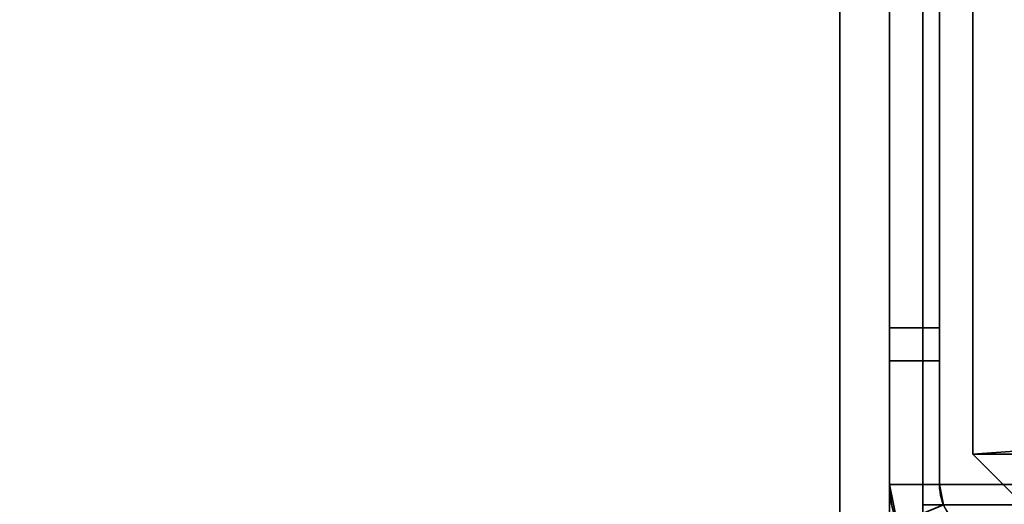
# Model space of a CAD drawing. Header units: millimetres. Extents: x -603 to 3703, y -115 to 249.
# Tile 78 of 256: x -439 to -410, y 17 to 32. Entities that reach past the tile are written whole.
import ezdxf

# ---------------------------------------------------------------- set-up
doc = ezdxf.new("R2010")
doc.units = ezdxf.units.MM
doc.layers.add('151', color=7, linetype='Continuous', true_color=0xffffff)

# ---------------------------------------------------------------- blocks, each defined once
blk = doc.blocks.new('UG_SURFACE_001')
at = {"layer": '151', "color": 252, "linetype": 'Continuous', "lineweight": 35}
for points in [[(603, -13.3, 2212.25), (603, 230.4, 2212.25), (-603, 230.4, 2212.25), (-603, -13.3, 2212.25)], [(-453, -13.3, 2062.25), (-453, 230.4, 2062.25), (453, 230.4, 2062.25), (453, -13.3, 2062.25)]]:
    blk.add_3dface(points, dxfattribs=at)
blk = doc.blocks.new('UG_SURFACE_027')
at = {"layer": '151', "color": 41, "linetype": 'Continuous', "lineweight": 35}
for points in [[(-413, 203.3, -5.75), (-403.5, 19.5, -5.75), (-418.65, 229.15, -5.75)], [(-410.5, 71, -5.75), (-418.65, 229.15, -5.75), (-403.5, 19.5, -5.75)], [(-413, 203.3, -5.75), (-408.5, 203.3, -5.75), (-401, 19.5, -5.75), (-403.5, 19.5, -5.75)], [(-408.5, 203.3, 2015.75), (-410.5, 71, 2017.75), (-403.5, 19.5, 2010.75), (-401, 19.5, 2008.25)], [(-410.5, 19, 2017.75), (-410.5, 71, 2017.75), (-410.5, 71, -5.75), (-410.5, 19, -5.75)], [(-410.5, 19, -5.75), (-410.5, 71, -5.75), (-403.5, 19.5, -5.75)], [(-403.5, 19.5, 2010.75), (-410.5, 71, 2017.75), (-410.5, 19, 2017.75)], [(-403.5, 19.5, -5.75), (-403.5, 17.5, -5.75), (-409, 17.5, -5.75), (-410.5, 19, -5.75)], [(-410.5, 19, 2017.75), (-409, 17.5, 2016.25), (-403.5, 17.5, 2010.75), (-403.5, 19.5, 2010.75)], [(-409, 17.5, 2016.25), (-410.5, 19, 2017.75), (-410.5, 19, -5.75), (-409, 17.5, -5.75)]]:
    blk.add_3dface(points, dxfattribs=at)
blk = doc.blocks.new('UG_SURFACE_034')
at = {"layer": '151', "color": 41, "linetype": 'Continuous', "lineweight": 35}
for points in [[(-410.5, 71, 2017.75), (-408.5, 203.3, 2015.75), (-401, 19.5, 2008.25), (-403.5, 19.5, 2010.75)], [(410.5, 19, 2017.75), (410.5, 71, 2017.75), (-410.5, 71, 2017.75), (-410.5, 19, 2017.75)], [(-410.5, 19, 2017.75), (-410.5, 71, 2017.75), (-403.5, 19.5, 2010.75)], [(-403.5, 19.5, 2010.75), (-403.5, 17.5, 2010.75), (-409, 17.5, 2016.25), (-410.5, 19, 2017.75)], [(409, 17.5, 2016.25), (410.5, 19, 2017.75), (-410.5, 19, 2017.75), (-409, 17.5, 2016.25)]]:
    blk.add_3dface(points, dxfattribs=at)
blk = doc.blocks.new('UG_SURFACE_049')
at = {"layer": '151', "color": 252, "linetype": 'Continuous', "lineweight": 35}
for points in [[(-413, 69.5, -5.75), (-413, 22.801, 73.95), (-413, 22.801, 76.45), (-413, 51.577, 129.625)], [(-413, 46.869, 1875.114), (-413, 42.7, 1876), (-413, 18.08, 2006.25), (-413, 69.5, 2006.25)], [(-413, 69.5, -5.75), (-413, 22.801, 60.05), (-413, 22.801, 62.55)], [(-413, 22.801, 62.55), (-413, 22.801, 73.95), (-413, 69.5, -5.75)], [(-413, 69.5, -5.75), (-413, 18.08, -5.75), (-413, 18.08, 60.05), (-413, 22.801, 60.05)], [(-411.5, 18.08, 2006.25), (-411.5, 69.5, 2006.25), (-413, 69.5, 2006.25), (-413, 18.08, 2006.25)], [(-413, 18.08, -5.75), (-413, 69.5, -5.75), (-411.5, 69.5, -5.75), (-411.5, 18.08, -5.75)], [(-411.5, 69.5, 2006.25), (-411.5, 22.801, 1936.45), (-411.5, 22.801, 1933.95), (-411.5, 52.448, 1868.917)], [(-411.5, 44.831, 124.724), (-411.5, 42.7, 124.5), (-411.5, 18.08, -5.75), (-411.5, 69.5, -5.75)], [(-411.5, 69.5, 2006.25), (-411.5, 18.08, 2006.25), (-411.5, 18.08, 1936.45), (-411.5, 22.801, 1936.45)], [(-411.5, 50.317, 1872.609), (-411.5, 52.448, 1868.917), (-411.5, 22.801, 1933.95)], [(-413, 48.725, 126.458), (-413, 51.577, 129.625), (-413, 22.801, 76.45)], [(-411.5, 50.317, 1872.609), (-411.5, 22.801, 1933.95), (-411.5, 22.801, 1922.55)], [(-411.5, 22.801, 1922.55), (-411.5, 22.801, 1920.05), (-411.5, 50.317, 1872.609)], [(-411.5, 46.869, 1875.114), (-411.5, 50.317, 1872.609), (-411.5, 22.801, 1920.05)], [(-413, 44.831, 124.724), (-413, 48.725, 126.458), (-413, 22.801, 76.45)], [(-411.5, 42.7, 1876), (-411.5, 46.869, 1875.114), (-411.5, 22.801, 1920.05)], [(-413, 22.801, 76.45), (-413, 40.569, 124.724), (-413, 44.831, 124.724)], [(-413, 42.7, 1876), (-413, 22.801, 1920.05), (-413, 22.801, 1922.55)], [(-413, 18.08, 1920.05), (-413, 22.801, 1920.05), (-413, 42.7, 1876), (-413, 38.531, 1875.114)], [(-413, 42.7, 1876), (-413, 22.801, 1933.95), (-413, 22.801, 1936.45)], [(-413, 22.801, 1922.55), (-413, 22.801, 1933.95), (-413, 42.7, 1876)], [(-413, 32.506, 1864.679), (-413, 42.7, 1299.25), (-413, 22.801, 1623.95), (-413, 22.801, 1626.45)], [(-413, 42.7, 1299.25), (-413, 22.801, 1610.05), (-413, 22.801, 1612.55)], [(-413, 42.7, 1299.25), (-413, 38.531, 1298.364), (-413, 22.801, 1313.95), (-413, 22.801, 1316.45)], [(-413, 22.801, 1936.45), (-413, 18.08, 2006.25), (-413, 42.7, 1876)], [(-413, 22.801, 1612.55), (-413, 22.801, 1623.95), (-413, 42.7, 1299.25)], [(-413, 22.801, 1316.45), (-413, 22.801, 1610.05), (-413, 42.7, 1299.25)], [(-413, 18.08, 990.05), (-413, 22.801, 990.05), (-413, 42.7, 722.25), (-413, 38.531, 721.364)], [(-413, 32.506, 1287.929), (-413, 42.7, 722.25), (-413, 22.801, 1003.95), (-413, 22.801, 1006.45)], [(-413, 42.7, 722.25), (-413, 22.801, 990.05), (-413, 22.801, 992.55)], [(-413, 18.08, 370.05), (-413, 22.801, 370.05), (-413, 42.7, 145), (-413, 38.531, 144.114)], [(-413, 22.801, 992.55), (-413, 22.801, 1003.95), (-413, 42.7, 722.25)], [(-413, 32.506, 710.929), (-413, 42.7, 145), (-413, 22.801, 693.95), (-413, 22.801, 696.45)], [(-413, 42.7, 145), (-413, 22.801, 680.05), (-413, 22.801, 682.55)], [(-413, 42.7, 145), (-413, 22.801, 383.95), (-413, 22.801, 386.45)], [(-413, 22.801, 682.55), (-413, 22.801, 693.95), (-413, 42.7, 145)], [(-413, 22.801, 386.45), (-413, 22.801, 680.05), (-413, 42.7, 145)], [(-413, 42.7, 145), (-413, 22.801, 370.05), (-413, 22.801, 372.55)], [(-413, 22.801, 372.55), (-413, 22.801, 383.95), (-413, 42.7, 145)], [(-411.5, 42.7, 1855.5), (-411.5, 40.569, 1855.724), (-411.5, 22.801, 1626.45), (-411.5, 22.801, 1623.95)], [(-411.5, 22.801, 1623.95), (-411.5, 32.506, 1287.929), (-411.5, 42.7, 1855.5)], [(-411.5, 22.801, 76.45), (-411.5, 42.7, 124.5), (-411.5, 40.569, 124.724)], [(-411.5, 42.7, 1278.75), (-411.5, 18.08, 1123.39), (-411.5, 18.08, 1063.67)], [(-411.5, 22.801, 693.95), (-411.5, 32.506, 133.679), (-411.5, 42.7, 701.75), (-411.5, 40.569, 701.974)], [(-411.5, 42.7, 1278.75), (-411.5, 40.569, 1278.974), (-411.5, 18.08, 1183.11), (-411.5, 18.08, 1123.39)], [(-411.5, 18.08, 1063.67), (-411.5, 18.08, 1006.45), (-411.5, 22.801, 1006.45), (-411.5, 42.7, 1278.75)], [(-411.5, 22.801, 76.45), (-411.5, 22.801, 73.95), (-411.5, 42.7, 124.5)], [(-411.5, 22.801, 1920.05), (-411.5, 38.531, 1875.114), (-411.5, 42.7, 1876)], [(-411.5, 22.801, 1006.45), (-411.5, 22.801, 1003.95), (-411.5, 32.506, 710.929), (-411.5, 42.7, 1278.75)], [(-411.5, 42.7, 124.5), (-411.5, 22.801, 62.55), (-411.5, 22.801, 60.05)], [(-411.5, 22.801, 60.05), (-411.5, 18.08, -5.75), (-411.5, 42.7, 124.5)], [(-411.5, 22.801, 62.55), (-411.5, 42.7, 124.5), (-411.5, 22.801, 73.95)], [(-413, 22.801, 76.45), (-413, 18.08, 76.45), (-413, 36.675, 126.458), (-413, 40.569, 124.724)], [(-411.5, 40.569, 1855.724), (-411.5, 36.675, 1857.458), (-411.5, 22.801, 1626.45)], [(-411.5, 40.569, 124.724), (-411.5, 36.675, 126.458), (-411.5, 18.08, 76.45), (-411.5, 22.801, 76.45)], [(-411.5, 40.569, 701.974), (-411.5, 36.675, 703.708), (-411.5, 22.801, 693.95)], [(-411.5, 40.569, 1278.974), (-411.5, 36.675, 1280.708), (-411.5, 18.08, 1242.83), (-411.5, 18.08, 1183.11)], [(-413, 18.08, 1920.05), (-413, 38.531, 1875.114), (-413, 35.083, 1872.609)], [(-413, 22.801, 1302.55), (-413, 22.801, 1313.95), (-413, 38.531, 1298.364), (-413, 35.083, 1295.859)], [(-413, 18.08, 370.05), (-413, 38.531, 144.114), (-413, 35.083, 141.609)], [(-413, 38.531, 721.364), (-413, 35.083, 718.859), (-413, 18.08, 990.05)], [(-411.5, 35.083, 1872.609), (-411.5, 38.531, 1875.114), (-411.5, 22.801, 1920.05)], [(-413, 33.823, 129.625), (-413, 36.675, 126.458), (-413, 18.08, 76.45)], [(-411.5, 18.08, 76.45), (-411.5, 36.675, 126.458), (-411.5, 33.823, 129.625)], [(-411.5, 36.675, 1857.458), (-411.5, 33.823, 1860.625), (-411.5, 22.801, 1626.45)], [(-411.5, 18.08, 1242.83), (-411.5, 36.675, 1280.708), (-411.5, 33.823, 1283.875)], [(-411.5, 36.675, 703.708), (-411.5, 33.823, 706.875), (-411.5, 22.801, 696.45), (-411.5, 22.801, 693.95)], [(-413, 35.083, 1872.609), (-413, 32.952, 1868.917), (-413, 18.08, 1920.05)], [(-413, 35.083, 1295.859), (-413, 32.952, 1292.167), (-413, 22.801, 1300.05), (-413, 22.801, 1302.55)], [(-413, 18.08, 990.05), (-413, 35.083, 718.859), (-413, 32.952, 715.167)], [(-413, 35.083, 141.609), (-413, 32.952, 137.917), (-413, 18.08, 370.05)], [(-411.5, 22.801, 1920.05), (-411.5, 32.952, 1868.917), (-411.5, 35.083, 1872.609)], [(-413, 18.08, 76.45), (-413, 32.506, 133.679), (-413, 33.823, 129.625)], [(-411.5, 18.08, 133.67), (-411.5, 18.08, 76.45), (-411.5, 33.823, 129.625), (-411.5, 32.506, 133.679)], [(-411.5, 18.08, 696.45), (-411.5, 22.801, 696.45), (-411.5, 33.823, 706.875), (-411.5, 32.506, 710.929)], [(-411.5, 33.823, 1860.625), (-411.5, 32.506, 1864.679), (-411.5, 22.801, 1626.45)], [(-411.5, 33.823, 1283.875), (-411.5, 22.801, 1300.05), (-411.5, 18.08, 1300.05), (-411.5, 18.08, 1242.83)], [(-411.5, 33.823, 1283.875), (-411.5, 22.801, 1313.95), (-411.5, 22.801, 1302.55)], [(-411.5, 22.801, 1313.95), (-411.5, 33.823, 1283.875), (-411.5, 32.506, 1287.929)], [(-411.5, 22.801, 1302.55), (-411.5, 22.801, 1300.05), (-411.5, 33.823, 1283.875)], [(-413, 18.08, 1920.05), (-413, 32.952, 1868.917), (-413, 32.506, 1864.679)], [(-413, 32.952, 1292.167), (-413, 32.506, 1287.929), (-413, 22.801, 1300.05)], [(-413, 22.801, 696.45), (-413, 32.952, 715.167), (-413, 32.506, 710.929)], [(-413, 18.08, 76.45), (-413, 18.08, 370.05), (-413, 32.952, 137.917), (-413, 32.506, 133.679)], [(-413, 32.952, 715.167), (-413, 22.801, 696.45), (-413, 18.08, 696.45), (-413, 18.08, 990.05)], [(-411.5, 32.506, 1864.679), (-411.5, 32.952, 1868.917), (-411.5, 22.801, 1920.05)], [(-413, 32.506, 1864.679), (-413, 22.801, 1626.45), (-413, 18.08, 1626.45), (-413, 18.08, 1920.05)], [(-413, 18.08, 1300.05), (-413, 22.801, 1300.05), (-413, 32.506, 1287.929)], [(-413, 32.506, 1287.929), (-413, 22.801, 1006.45), (-413, 18.08, 1006.45), (-413, 18.08, 1300.05)], [(-411.5, 32.506, 133.679), (-411.5, 22.801, 383.95), (-411.5, 22.801, 372.55)], [(-411.5, 22.801, 372.55), (-411.5, 22.801, 370.05), (-411.5, 32.506, 133.679)], [(-411.5, 22.801, 370.05), (-411.5, 18.08, 133.67), (-411.5, 32.506, 133.679)], [(-411.5, 32.506, 710.929), (-411.5, 22.801, 1003.95), (-411.5, 22.801, 992.55)], [(-411.5, 22.801, 992.55), (-411.5, 22.801, 990.05), (-411.5, 32.506, 710.929)], [(-411.5, 22.801, 990.05), (-411.5, 18.08, 753.67), (-411.5, 32.506, 710.929)], [(-411.5, 18.08, 753.67), (-411.5, 18.08, 696.45), (-411.5, 32.506, 710.929)], [(-411.5, 32.506, 133.679), (-411.5, 22.801, 682.55), (-411.5, 22.801, 680.05)], [(-411.5, 32.506, 133.679), (-411.5, 22.801, 693.95), (-411.5, 22.801, 682.55)], [(-411.5, 22.801, 680.05), (-411.5, 22.801, 386.45), (-411.5, 32.506, 133.679)], [(-411.5, 22.801, 386.45), (-411.5, 22.801, 383.95), (-411.5, 32.506, 133.679)], [(-411.5, 32.506, 1287.929), (-411.5, 22.801, 1612.55), (-411.5, 22.801, 1610.05)], [(-411.5, 22.801, 1920.05), (-411.5, 22.801, 1626.45), (-411.5, 32.506, 1864.679)], [(-411.5, 32.506, 1287.929), (-411.5, 22.801, 1623.95), (-411.5, 22.801, 1612.55)], [(-411.5, 22.801, 1610.05), (-411.5, 22.801, 1316.45), (-411.5, 32.506, 1287.929)], [(-411.5, 22.801, 1316.45), (-411.5, 22.801, 1313.95), (-411.5, 32.506, 1287.929)], [(-413, 22.801, 76.45), (-413, 22.801, 73.95), (-411.5, 22.801, 73.95), (-411.5, 22.801, 76.45)], [(-413, 22.801, 73.95), (-413, 21.801, 73.95), (-411.5, 21.801, 73.95), (-411.5, 22.801, 73.95)], [(-413, 21.801, 62.55), (-413, 22.801, 62.55), (-411.5, 22.801, 62.55), (-411.5, 21.801, 62.55)], [(-413, 22.801, 62.55), (-413, 22.801, 60.05), (-411.5, 22.801, 60.05), (-411.5, 22.801, 62.55)], [(-413, 22.801, 1936.45), (-413, 22.801, 1933.95), (-411.5, 22.801, 1933.95), (-411.5, 22.801, 1936.45)], [(-413, 22.801, 1933.95), (-413, 21.801, 1933.95), (-411.5, 21.801, 1933.95), (-411.5, 22.801, 1933.95)], [(-413, 21.801, 1922.55), (-413, 22.801, 1922.55), (-411.5, 22.801, 1922.55), (-411.5, 21.801, 1922.55)], [(-413, 22.801, 1922.55), (-413, 22.801, 1920.05), (-411.5, 22.801, 1920.05), (-411.5, 22.801, 1922.55)], [(-413, 22.801, 1626.45), (-413, 22.801, 1623.95), (-411.5, 22.801, 1623.95), (-411.5, 22.801, 1626.45)], [(-413, 22.801, 1623.95), (-413, 21.801, 1623.95), (-411.5, 21.801, 1623.95), (-411.5, 22.801, 1623.95)], [(-413, 21.801, 1612.55), (-413, 22.801, 1612.55), (-411.5, 22.801, 1612.55), (-411.5, 21.801, 1612.55)], [(-413, 22.801, 1612.55), (-413, 22.801, 1610.05), (-411.5, 22.801, 1610.05), (-411.5, 22.801, 1612.55)], [(-413, 22.801, 1316.45), (-413, 22.801, 1313.95), (-411.5, 22.801, 1313.95), (-411.5, 22.801, 1316.45)], [(-413, 22.801, 1313.95), (-413, 21.801, 1313.95), (-411.5, 21.801, 1313.95), (-411.5, 22.801, 1313.95)], [(-413, 21.801, 1302.55), (-413, 22.801, 1302.55), (-411.5, 22.801, 1302.55), (-411.5, 21.801, 1302.55)], [(-413, 22.801, 1302.55), (-413, 22.801, 1300.05), (-411.5, 22.801, 1300.05), (-411.5, 22.801, 1302.55)], [(-413, 22.801, 1006.45), (-413, 22.801, 1003.95), (-411.5, 22.801, 1003.95), (-411.5, 22.801, 1006.45)], [(-413, 22.801, 1003.95), (-413, 21.801, 1003.95), (-411.5, 21.801, 1003.95), (-411.5, 22.801, 1003.95)], [(-413, 21.801, 992.55), (-413, 22.801, 992.55), (-411.5, 22.801, 992.55), (-411.5, 21.801, 992.55)], [(-413, 22.801, 992.55), (-413, 22.801, 990.05), (-411.5, 22.801, 990.05), (-411.5, 22.801, 992.55)], [(-413, 22.801, 696.45), (-413, 22.801, 693.95), (-411.5, 22.801, 693.95), (-411.5, 22.801, 696.45)], [(-413, 22.801, 693.95), (-413, 21.801, 693.95), (-411.5, 21.801, 693.95), (-411.5, 22.801, 693.95)], [(-413, 21.801, 682.55), (-413, 22.801, 682.55), (-411.5, 22.801, 682.55), (-411.5, 21.801, 682.55)], [(-413, 22.801, 682.55), (-413, 22.801, 680.05), (-411.5, 22.801, 680.05), (-411.5, 22.801, 682.55)], [(-413, 22.801, 386.45), (-413, 22.801, 383.95), (-411.5, 22.801, 383.95), (-411.5, 22.801, 386.45)], [(-413, 22.801, 383.95), (-413, 21.801, 383.95), (-411.5, 21.801, 383.95), (-411.5, 22.801, 383.95)], [(-413, 21.801, 372.55), (-413, 22.801, 372.55), (-411.5, 22.801, 372.55), (-411.5, 21.801, 372.55)], [(-413, 22.801, 372.55), (-413, 22.801, 370.05), (-411.5, 22.801, 370.05), (-411.5, 22.801, 372.55)], [(-413, 18.08, 76.45), (-413, 22.801, 76.45), (-411.5, 22.801, 76.45), (-411.5, 18.08, 76.45)], [(-411.5, 18.08, 370.05), (-411.5, 22.801, 370.05), (-413, 22.801, 370.05), (-413, 18.08, 370.05)], [(-413, 18.08, 386.45), (-413, 22.801, 386.45), (-411.5, 22.801, 386.45), (-411.5, 18.08, 386.45)], [(-411.5, 18.08, 680.05), (-411.5, 22.801, 680.05), (-413, 22.801, 680.05), (-413, 18.08, 680.05)], [(-413, 18.08, 696.45), (-413, 22.801, 696.45), (-411.5, 22.801, 696.45), (-411.5, 18.08, 696.45)], [(-411.5, 18.08, 990.05), (-411.5, 22.801, 990.05), (-413, 22.801, 990.05), (-413, 18.08, 990.05)], [(-413, 18.08, 1006.45), (-413, 22.801, 1006.45), (-411.5, 22.801, 1006.45), (-411.5, 18.08, 1006.45)], [(-411.5, 18.08, 1300.05), (-411.5, 22.801, 1300.05), (-413, 22.801, 1300.05), (-413, 18.08, 1300.05)], [(-413, 18.08, 1316.45), (-413, 22.801, 1316.45), (-411.5, 22.801, 1316.45), (-411.5, 18.08, 1316.45)], [(-411.5, 18.08, 1610.05), (-411.5, 22.801, 1610.05), (-413, 22.801, 1610.05), (-413, 18.08, 1610.05)], [(-413, 18.08, 1626.45), (-413, 22.801, 1626.45), (-411.5, 22.801, 1626.45), (-411.5, 18.08, 1626.45)], [(-411.5, 18.08, 1920.05), (-411.5, 22.801, 1920.05), (-413, 22.801, 1920.05), (-413, 18.08, 1920.05)], [(-413, 22.801, 1922.55), (-413, 21.801, 1922.55), (-413, 21.801, 1933.95), (-413, 22.801, 1933.95)], [(-413, 22.801, 1316.45), (-413, 18.08, 1316.45), (-413, 18.08, 1610.05), (-413, 22.801, 1610.05)], [(-413, 22.801, 1612.55), (-413, 21.801, 1612.55), (-413, 21.801, 1623.95), (-413, 22.801, 1623.95)], [(-413, 22.801, 1302.55), (-413, 21.801, 1302.55), (-413, 21.801, 1313.95), (-413, 22.801, 1313.95)], [(-413, 22.801, 992.55), (-413, 21.801, 992.55), (-413, 21.801, 1003.95), (-413, 22.801, 1003.95)], [(-413, 22.801, 386.45), (-413, 18.08, 386.45), (-413, 18.08, 680.05), (-413, 22.801, 680.05)], [(-413, 22.801, 682.55), (-413, 21.801, 682.55), (-413, 21.801, 693.95), (-413, 22.801, 693.95)], [(-413, 22.801, 372.55), (-413, 21.801, 372.55), (-413, 21.801, 383.95), (-413, 22.801, 383.95)], [(-413, 22.801, 62.55), (-413, 21.801, 62.55), (-413, 21.801, 73.95), (-413, 22.801, 73.95)], [(-413, 22.801, 1936.45), (-413, 18.08, 1936.45), (-413, 18.08, 2006.25)], [(-413, 18.08, 1936.45), (-413, 22.801, 1936.45), (-411.5, 22.801, 1936.45), (-411.5, 18.08, 1936.45)], [(-411.5, 18.08, 60.05), (-411.5, 22.801, 60.05), (-413, 22.801, 60.05), (-413, 18.08, 60.05)], [(-411.5, 22.801, 370.05), (-411.5, 18.08, 193.39), (-411.5, 18.08, 133.67)], [(-411.5, 22.801, 370.05), (-411.5, 18.08, 253.11), (-411.5, 18.08, 193.39)], [(-411.5, 22.801, 370.05), (-411.5, 18.08, 312.83), (-411.5, 18.08, 253.11)], [(-411.5, 22.801, 386.45), (-411.5, 18.08, 503.39), (-411.5, 18.08, 443.67)], [(-411.5, 22.801, 990.05), (-411.5, 18.08, 813.39), (-411.5, 18.08, 753.67)], [(-411.5, 22.801, 386.45), (-411.5, 22.801, 680.05), (-411.5, 18.08, 563.11), (-411.5, 18.08, 503.39)], [(-411.5, 22.801, 990.05), (-411.5, 18.08, 873.11), (-411.5, 18.08, 813.39)], [(-411.5, 22.801, 680.05), (-411.5, 18.08, 622.83), (-411.5, 18.08, 563.11)], [(-411.5, 22.801, 990.05), (-411.5, 18.08, 932.83), (-411.5, 18.08, 873.11)], [(-411.5, 18.08, 443.67), (-411.5, 18.08, 386.45), (-411.5, 22.801, 386.45)], [(-411.5, 22.801, 1316.45), (-411.5, 18.08, 1433.39), (-411.5, 18.08, 1373.67)], [(-411.5, 22.801, 1626.45), (-411.5, 18.08, 1743.39), (-411.5, 18.08, 1683.67)], [(-411.5, 22.801, 370.05), (-411.5, 18.08, 370.05), (-411.5, 18.08, 312.83)], [(-411.5, 22.801, 680.05), (-411.5, 18.08, 680.05), (-411.5, 18.08, 622.83)], [(-411.5, 22.801, 1316.45), (-411.5, 22.801, 1610.05), (-411.5, 18.08, 1493.11), (-411.5, 18.08, 1433.39)], [(-411.5, 22.801, 1626.45), (-411.5, 22.801, 1920.05), (-411.5, 18.08, 1803.11), (-411.5, 18.08, 1743.39)], [(-411.5, 22.801, 383.95), (-411.5, 21.801, 383.95), (-411.5, 21.801, 372.55), (-411.5, 22.801, 372.55)], [(-411.5, 22.801, 693.95), (-411.5, 21.801, 693.95), (-411.5, 21.801, 682.55), (-411.5, 22.801, 682.55)], [(-411.5, 22.801, 990.05), (-411.5, 18.08, 990.05), (-411.5, 18.08, 932.83)], [(-411.5, 22.801, 1610.05), (-411.5, 18.08, 1552.83), (-411.5, 18.08, 1493.11)], [(-411.5, 22.801, 1920.05), (-411.5, 18.08, 1862.83), (-411.5, 18.08, 1803.11)], [(-411.5, 22.801, 1003.95), (-411.5, 21.801, 1003.95), (-411.5, 21.801, 992.55), (-411.5, 22.801, 992.55)], [(-411.5, 18.08, 1373.67), (-411.5, 18.08, 1316.45), (-411.5, 22.801, 1316.45)], [(-411.5, 22.801, 1920.05), (-411.5, 18.08, 1920.05), (-411.5, 18.08, 1862.83)], [(-411.5, 22.801, 1313.95), (-411.5, 21.801, 1313.95), (-411.5, 21.801, 1302.55), (-411.5, 22.801, 1302.55)], [(-411.5, 22.801, 1610.05), (-411.5, 18.08, 1610.05), (-411.5, 18.08, 1552.83)], [(-411.5, 18.08, 1683.67), (-411.5, 18.08, 1626.45), (-411.5, 22.801, 1626.45)], [(-411.5, 22.801, 1623.95), (-411.5, 21.801, 1623.95), (-411.5, 21.801, 1612.55), (-411.5, 22.801, 1612.55)], [(-411.5, 22.801, 1933.95), (-411.5, 21.801, 1933.95), (-411.5, 21.801, 1922.55), (-411.5, 22.801, 1922.55)], [(-411.5, 22.801, 73.95), (-411.5, 21.801, 73.95), (-411.5, 21.801, 62.55), (-411.5, 22.801, 62.55)], [(-411.5, 22.801, 60.05), (-411.5, 18.08, 60.05), (-411.5, 18.08, -5.75)], [(-413, 21.801, 73.95), (-413, 21.801, 62.55), (-411.5, 21.801, 62.55), (-411.5, 21.801, 73.95)], [(-413, 21.801, 1933.95), (-413, 21.801, 1922.55), (-411.5, 21.801, 1922.55), (-411.5, 21.801, 1933.95)], [(-413, 21.801, 1623.95), (-413, 21.801, 1612.55), (-411.5, 21.801, 1612.55), (-411.5, 21.801, 1623.95)], [(-413, 21.801, 1313.95), (-413, 21.801, 1302.55), (-411.5, 21.801, 1302.55), (-411.5, 21.801, 1313.95)], [(-413, 21.801, 1003.95), (-413, 21.801, 992.55), (-411.5, 21.801, 992.55), (-411.5, 21.801, 1003.95)], [(-413, 21.801, 693.95), (-413, 21.801, 682.55), (-411.5, 21.801, 682.55), (-411.5, 21.801, 693.95)], [(-413, 21.801, 383.95), (-413, 21.801, 372.55), (-411.5, 21.801, 372.55), (-411.5, 21.801, 383.95)], [(-411.5, 18.08, 76.45), (-411.38, 17.475, 76.45), (-412.766, 16.901, 76.45), (-413, 18.08, 76.45)], [(-413, 18.08, 370.05), (-412.766, 16.901, 370.05), (-411.38, 17.475, 370.05), (-411.5, 18.08, 370.05)], [(-411.5, 18.08, 386.45), (-411.38, 17.475, 386.45), (-412.766, 16.901, 386.45), (-413, 18.08, 386.45)], [(-413, 18.08, 680.05), (-412.766, 16.901, 680.05), (-411.38, 17.475, 680.05), (-411.5, 18.08, 680.05)], [(-411.5, 18.08, 696.45), (-411.38, 17.475, 696.45), (-412.766, 16.901, 696.45), (-413, 18.08, 696.45)], [(-413, 18.08, 990.05), (-412.766, 16.901, 990.05), (-411.38, 17.475, 990.05), (-411.5, 18.08, 990.05)], [(-411.5, 18.08, 1006.45), (-411.38, 17.475, 1006.45), (-412.766, 16.901, 1006.45), (-413, 18.08, 1006.45)], [(-413, 18.08, 1300.05), (-412.766, 16.901, 1300.05), (-411.38, 17.475, 1300.05), (-411.5, 18.08, 1300.05)], [(-411.5, 18.08, 1316.45), (-411.38, 17.475, 1316.45), (-412.766, 16.901, 1316.45), (-413, 18.08, 1316.45)], [(-413, 18.08, 1610.05), (-412.766, 16.901, 1610.05), (-411.38, 17.475, 1610.05), (-411.5, 18.08, 1610.05)], [(-411.5, 18.08, 1626.45), (-411.38, 17.475, 1626.45), (-412.766, 16.901, 1626.45), (-413, 18.08, 1626.45)], [(-413, 18.08, 1920.05), (-412.766, 16.901, 1920.05), (-411.38, 17.475, 1920.05), (-411.5, 18.08, 1920.05)], [(-411.5, 18.08, 1936.45), (-411.38, 17.475, 1936.45), (-412.766, 16.901, 1936.45), (-413, 18.08, 1936.45)], [(-413, 18.08, 60.05), (-412.766, 16.901, 60.05), (-411.38, 17.475, 60.05), (-411.5, 18.08, 60.05)], [(-413, 18.08, 60.05), (-413, 18.08, -5.75), (-412.766, 16.901, -5.75), (-412.766, 16.901, 60.05)], [(-412.766, 16.901, 1936.45), (-412.766, 16.901, 2006.25), (-413, 18.08, 2006.25), (-413, 18.08, 1936.45)], [(-412.766, 16.901, 1626.45), (-412.766, 16.901, 1920.05), (-413, 18.08, 1920.05), (-413, 18.08, 1626.45)], [(-412.766, 16.901, 1316.45), (-412.766, 16.901, 1610.05), (-413, 18.08, 1610.05), (-413, 18.08, 1316.45)], [(-412.766, 16.901, 1006.45), (-412.766, 16.901, 1300.05), (-413, 18.08, 1300.05), (-413, 18.08, 1006.45)], [(-412.766, 16.901, 696.45), (-412.766, 16.901, 990.05), (-413, 18.08, 990.05), (-413, 18.08, 696.45)], [(-412.766, 16.901, 386.45), (-412.766, 16.901, 680.05), (-413, 18.08, 680.05), (-413, 18.08, 386.45)], [(-412.766, 16.901, 76.45), (-412.766, 16.901, 370.05), (-413, 18.08, 370.05), (-413, 18.08, 76.45)], [(-413, 18.08, 2006.25), (-412.766, 16.901, 2006.25), (-411.38, 17.475, 2006.25), (-411.5, 18.08, 2006.25)], [(-411.5, 18.08, -5.75), (-411.38, 17.475, -5.75), (-412.766, 16.901, -5.75), (-413, 18.08, -5.75)], [(-411.5, 18.08, 1936.45), (-411.5, 18.08, 2006.25), (-411.38, 17.475, 2006.25), (-411.38, 17.475, 1936.45)], [(-411.38, 17.475, 60.05), (-411.38, 17.475, -5.75), (-411.5, 18.08, -5.75), (-411.5, 18.08, 60.05)], [(-411.38, 17.475, 1920.05), (-411.38, 17.475, 1862.83), (-411.5, 18.08, 1862.83), (-411.5, 18.08, 1920.05)], [(-411.5, 18.08, 1626.45), (-411.5, 18.08, 1683.67), (-411.38, 17.475, 1683.67), (-411.38, 17.475, 1626.45)], [(-411.5, 18.08, 1683.67), (-411.5, 18.08, 1743.39), (-411.38, 17.475, 1743.39), (-411.38, 17.475, 1683.67)], [(-411.5, 18.08, 1743.39), (-411.5, 18.08, 1803.11), (-411.38, 17.475, 1803.11), (-411.38, 17.475, 1743.39)], [(-411.5, 18.08, 1803.11), (-411.5, 18.08, 1862.83), (-411.38, 17.475, 1862.83), (-411.38, 17.475, 1803.11)], [(-411.38, 17.475, 1610.05), (-411.38, 17.475, 1552.83), (-411.5, 18.08, 1552.83), (-411.5, 18.08, 1610.05)], [(-411.5, 18.08, 1316.45), (-411.5, 18.08, 1373.67), (-411.38, 17.475, 1373.67), (-411.38, 17.475, 1316.45)], [(-411.5, 18.08, 1373.67), (-411.5, 18.08, 1433.39), (-411.38, 17.475, 1433.39), (-411.38, 17.475, 1373.67)], [(-411.5, 18.08, 1433.39), (-411.5, 18.08, 1493.11), (-411.38, 17.475, 1493.11), (-411.38, 17.475, 1433.39)], [(-411.5, 18.08, 1493.11), (-411.5, 18.08, 1552.83), (-411.38, 17.475, 1552.83), (-411.38, 17.475, 1493.11)], [(-411.38, 17.475, 1300.05), (-411.38, 17.475, 1242.83), (-411.5, 18.08, 1242.83), (-411.5, 18.08, 1300.05)], [(-411.5, 18.08, 1006.45), (-411.5, 18.08, 1063.67), (-411.38, 17.475, 1063.67), (-411.38, 17.475, 1006.45)], [(-411.5, 18.08, 1063.67), (-411.5, 18.08, 1123.39), (-411.38, 17.475, 1123.39), (-411.38, 17.475, 1063.67)], [(-411.5, 18.08, 1123.39), (-411.5, 18.08, 1183.11), (-411.38, 17.475, 1183.11), (-411.38, 17.475, 1123.39)], [(-411.5, 18.08, 1183.11), (-411.5, 18.08, 1242.83), (-411.38, 17.475, 1242.83), (-411.38, 17.475, 1183.11)], [(-411.38, 17.475, 990.05), (-411.38, 17.475, 932.83), (-411.5, 18.08, 932.83), (-411.5, 18.08, 990.05)], [(-411.5, 18.08, 696.45), (-411.5, 18.08, 753.67), (-411.38, 17.475, 753.67), (-411.38, 17.475, 696.45)], [(-411.5, 18.08, 753.67), (-411.5, 18.08, 813.39), (-411.38, 17.475, 813.39), (-411.38, 17.475, 753.67)], [(-411.5, 18.08, 813.39), (-411.5, 18.08, 873.11), (-411.38, 17.475, 873.11), (-411.38, 17.475, 813.39)], [(-411.5, 18.08, 873.11), (-411.5, 18.08, 932.83), (-411.38, 17.475, 932.83), (-411.38, 17.475, 873.11)], [(-411.38, 17.475, 680.05), (-411.38, 17.475, 622.83), (-411.5, 18.08, 622.83), (-411.5, 18.08, 680.05)], [(-411.5, 18.08, 386.45), (-411.5, 18.08, 443.67), (-411.38, 17.475, 443.67), (-411.38, 17.475, 386.45)], [(-411.5, 18.08, 443.67), (-411.5, 18.08, 503.39), (-411.38, 17.475, 503.39), (-411.38, 17.475, 443.67)], [(-411.5, 18.08, 503.39), (-411.5, 18.08, 563.11), (-411.38, 17.475, 563.11), (-411.38, 17.475, 503.39)], [(-411.5, 18.08, 563.11), (-411.5, 18.08, 622.83), (-411.38, 17.475, 622.83), (-411.38, 17.475, 563.11)], [(-411.38, 17.475, 370.05), (-411.38, 17.475, 312.83), (-411.5, 18.08, 312.83), (-411.5, 18.08, 370.05)], [(-411.5, 18.08, 76.45), (-411.5, 18.08, 133.67), (-411.38, 17.475, 133.67), (-411.38, 17.475, 76.45)], [(-411.5, 18.08, 133.67), (-411.5, 18.08, 193.39), (-411.38, 17.475, 193.39), (-411.38, 17.475, 133.67)], [(-411.5, 18.08, 193.39), (-411.5, 18.08, 253.11), (-411.38, 17.475, 253.11), (-411.38, 17.475, 193.39)], [(-411.5, 18.08, 253.11), (-411.5, 18.08, 312.83), (-411.38, 17.475, 312.83), (-411.38, 17.475, 253.11)]]:
    blk.add_3dface(points, dxfattribs=at)
blk = doc.blocks.new('UG_SURFACE_050')
at = {"layer": '151', "color": 252, "linetype": 'Continuous', "lineweight": 35}
for points in [[(-412, 69.5, 2020.25), (-125.7, 22.801, 2020.25), (-123.2, 22.801, 2020.25)], [(-412, 69.5, 2020.25), (-344.3, 22.801, 2020.25), (-125.7, 22.801, 2020.25)], [(-412, 69.5, 2020.25), (-346.8, 22.801, 2020.25), (-344.3, 22.801, 2020.25)], [(-412, 69.5, 2020.25), (-358.2, 22.801, 2020.25), (-346.8, 22.801, 2020.25)], [(-412, 69.5, 2020.25), (-360.7, 22.801, 2020.25), (-358.2, 22.801, 2020.25)], [(-412, 69.5, 2020.25), (-111.8, 22.801, 2020.25), (-109.3, 22.801, 2020.25)], [(-123.2, 22.801, 2020.25), (-111.8, 22.801, 2020.25), (-412, 69.5, 2020.25)], [(-109.3, 22.801, 2020.25), (109.3, 22.801, 2020.25), (-412, 69.5, 2020.25)], [(412, 69.5, 2020.25), (-412, 69.5, 2020.25), (109.3, 22.801, 2020.25), (111.8, 22.801, 2020.25)], [(-412, 69.5, 2020.25), (-412, 18.08, 2020.25), (-360.7, 18.08, 2020.25), (-360.7, 22.801, 2020.25)], [(-412, 69.5, 2018.75), (-346.8, 22.801, 2018.75), (-358.2, 22.801, 2018.75)], [(-412, 69.5, 2018.75), (-125.7, 22.801, 2018.75), (-344.3, 22.801, 2018.75)], [(-412, 69.5, 2018.75), (125.7, 22.801, 2018.75), (123.2, 22.801, 2018.75)], [(-412, 69.5, 2018.75), (346.8, 22.801, 2018.75), (344.3, 22.801, 2018.75)], [(-344.3, 22.801, 2018.75), (-346.8, 22.801, 2018.75), (-412, 69.5, 2018.75)], [(123.2, 22.801, 2018.75), (111.8, 22.801, 2018.75), (-412, 69.5, 2018.75)], [(111.8, 22.801, 2018.75), (109.3, 22.801, 2018.75), (-412, 69.5, 2018.75)], [(-412, 69.5, 2018.75), (358.2, 22.801, 2018.75), (346.8, 22.801, 2018.75)], [(344.3, 22.801, 2018.75), (125.7, 22.801, 2018.75), (-412, 69.5, 2018.75)], [(-358.2, 22.801, 2018.75), (-360.7, 22.801, 2018.75), (-412, 69.5, 2018.75)], [(-412, 69.5, 2018.75), (-111.8, 22.801, 2018.75), (-123.2, 22.801, 2018.75)], [(-123.2, 22.801, 2018.75), (-125.7, 22.801, 2018.75), (-412, 69.5, 2018.75)], [(-412, 69.5, 2018.75), (109.3, 22.801, 2018.75), (-109.3, 22.801, 2018.75)], [(-109.3, 22.801, 2018.75), (-111.8, 22.801, 2018.75), (-412, 69.5, 2018.75)], [(-412, 69.5, 2018.75), (412, 69.5, 2018.75), (360.7, 22.801, 2018.75), (358.2, 22.801, 2018.75)], [(-360.7, 22.801, 2018.75), (-360.7, 18.08, 2018.75), (-412, 18.08, 2018.75), (-412, 69.5, 2018.75)], [(-412, 18.08, 2020.25), (-412, 69.5, 2020.25), (-412, 69.5, 2018.75), (-412, 18.08, 2018.75)], [(-360.7, 18.08, 2020.25), (-412, 18.08, 2020.25), (-412, 16.901, 2020.015), (-360.7, 16.901, 2020.015)], [(-360.7, 17.475, 2018.63), (-412, 17.475, 2018.63), (-412, 18.08, 2018.75), (-360.7, 18.08, 2018.75)], [(-412, 18.08, 2018.75), (-412, 17.475, 2018.63), (-412, 16.901, 2020.015), (-412, 18.08, 2020.25)]]:
    blk.add_3dface(points, dxfattribs=at)
blk = doc.blocks.new('UG_SURFACE_072')
at = {"layer": '151', "color": 252, "linetype": 'Continuous', "lineweight": 35}
for points in [[(-414.5, 62.62, 2021.75), (-414.5, 62.62, -7.75), (-414.5, -30.22, -7.75), (-414.5, -30.22, 2021.75)], [(-413, -30.22, 2020.25), (-413, 62.62, 2020.25), (-414.5, 62.62, 2021.75), (-414.5, -30.22, 2021.75)], [(-414.5, -30.22, -7.75), (-414.5, 62.62, -7.75), (-413, 62.62, -7.75), (-413, -30.22, -7.75)], [(-413, 62.62, 2020.25), (-413, -30.22, 2020.25), (-413, -30.22, -7.75), (-413, 62.62, -7.75)]]:
    blk.add_3dface(points, dxfattribs=at)
blk = doc.blocks.new('UG_SURFACE_073')
at = {"layer": '151', "color": 252, "linetype": 'Continuous', "lineweight": 35}
for points in [[(-414.5, 62.62, 2021.75), (-414.5, 62.62, -7.75), (-414.5, -30.22, -7.75), (-414.5, -30.22, 2021.75)], [(-413, -30.22, 2020.25), (-413, 62.62, 2020.25), (-414.5, 62.62, 2021.75), (-414.5, -30.22, 2021.75)], [(-414.5, -30.22, -7.75), (-414.5, 62.62, -7.75), (-413, 62.62, -7.75), (-413, -30.22, -7.75)], [(-413, 62.62, 2020.25), (-413, -30.22, 2020.25), (-413, -30.22, -7.75), (-413, 62.62, -7.75)]]:
    blk.add_3dface(points, dxfattribs=at)
blk = doc.blocks.new('UG_SURFACE_074')
at = {"layer": '151', "color": 252, "linetype": 'Continuous', "lineweight": 35}
for points in [[(-414.5, -30.22, 2021.75), (414.5, -30.22, 2021.75), (414.5, 62.62, 2021.75), (-414.5, 62.62, 2021.75)], [(-413, 62.62, 2020.25), (-413, -30.22, 2020.25), (-414.5, -30.22, 2021.75), (-414.5, 62.62, 2021.75)], [(-413, -30.22, 2020.25), (-413, 62.62, 2020.25), (413, 62.62, 2020.25), (413, -30.22, 2020.25)]]:
    blk.add_3dface(points, dxfattribs=at)

msp = doc.modelspace()

# ---------------------------------------------------------------- linework, layer by layer
at = {"layer": '151', "color": 252, "linetype": 'Continuous', "lineweight": -3, "true_color": 0x939598}
for p, q in [((-410.5, 71, 2017.75), (-410.5, 19, 2017.75)), ((-410.5, 19, -5.75), (-410.5, 71, -5.75)), ((-410.5, 71, 2017.75), (-410.5, 19, 2017.75)), ((-413, 69.5, -5.75), (-413, 18.08, -5.75)), ((-413, 69.5, 2006.25), (-413, 18.08, 2006.25)), ((-412, 69.5, 2018.75), (-412, 18.08, 2018.75)), ((-412, 69.5, 2020.25), (-412, 18.08, 2020.25)), ((-411.5, 69.5, 2006.25), (-411.5, 18.08, 2006.25)), ((-411.5, 69.5, -5.75), (-411.5, 18.08, -5.75)), ((-414.5, -30.22, 2021.75), (-414.5, 62.62, 2021.75)), ((-414.5, 62.62, -7.75), (-414.5, -30.22, -7.75)), ((-414.5, 62.62, -7.75), (-414.5, -30.22, -7.75)), ((-414.5, -30.22, 2021.75), (-414.5, 62.62, 2021.75)), ((-414.5, -30.22, 2021.75), (-414.5, 62.62, 2021.75)), ((-413, 62.62, -7.75), (-413, -30.22, -7.75)), ((-413, -30.22, 2020.25), (-413, 62.62, 2020.25)), ((-413, -30.22, 2020.25), (-413, 62.62, 2020.25)), ((-413, 62.62, -7.75), (-413, -30.22, -7.75)), ((-413, -30.22, 2020.25), (-413, 62.62, 2020.25)), ((-413, 22.801, 1006.45), (-413, 18.08, 1006.45)), ((-411.5, 22.801, 1936.45), (-413, 22.801, 1936.45)), ((-413, 22.801, 680.05), (-413, 22.801, 682.55)), ((-413, 22.801, 1313.95), (-413, 22.801, 1316.45)), ((-413, 18.08, 370.05), (-413, 22.801, 370.05)), ((-411.5, 22.801, 1612.55), (-413, 22.801, 1612.55)), ((-413, 21.801, 383.95), (-413, 22.801, 383.95)), ((-413, 18.08, 1610.05), (-413, 22.801, 1610.05)), ((-413, 22.801, 62.55), (-413, 21.801, 62.55)), ((-411.5, 22.801, 1300.05), (-413, 22.801, 1300.05)), ((-413, 18.08, 1920.05), (-413, 22.801, 1920.05)), ((-413, 22.801, 1933.95), (-413, 22.801, 1936.45)), ((-413, 21.801, 1003.95), (-413, 22.801, 1003.95)), ((-413, 22.801, 386.45), (-413, 18.08, 386.45)), ((-413, 22.801, 1003.95), (-413, 22.801, 1006.45)), ((-413, 22.801, 696.45), (-413, 18.08, 696.45)), ((-413, 22.801, 1936.45), (-413, 18.08, 1936.45)), ((-411.5, 22.801, 992.55), (-413, 22.801, 992.55)), ((-411.5, 22.801, 370.05), (-413, 22.801, 370.05)), ((-411.5, 22.801, 372.55), (-413, 22.801, 372.55)), ((-413, 22.801, 372.55), (-413, 21.801, 372.55)), ((-411.5, 22.801, 990.05), (-413, 22.801, 990.05)), ((-411.5, 22.801, 1920.05), (-413, 22.801, 1920.05)), ((-413, 18.08, 60.05), (-413, 22.801, 60.05)), ((-413, 22.801, 1626.45), (-413, 18.08, 1626.45)), ((-411.5, 22.801, 693.95), (-413, 22.801, 693.95)), ((-413, 21.801, 1623.95), (-413, 22.801, 1623.95)), ((-413, 21.801, 693.95), (-413, 22.801, 693.95)), ((-413, 18.08, 680.05), (-413, 22.801, 680.05)), ((-411.5, 22.801, 383.95), (-413, 22.801, 383.95)), ((-411.5, 22.801, 1610.05), (-413, 22.801, 1610.05)), ((-411.5, 22.801, 1626.45), (-413, 22.801, 1626.45)), ((-411.5, 22.801, 1313.95), (-413, 22.801, 1313.95)), ((-411.5, 22.801, 73.95), (-413, 22.801, 73.95)), ((-411.5, 22.801, 1922.55), (-413, 22.801, 1922.55)), ((-411.5, 22.801, 76.45), (-413, 22.801, 76.45)), ((-411.5, 22.801, 1316.45), (-413, 22.801, 1316.45)), ((-413, 22.801, 990.05), (-413, 22.801, 992.55)), ((-413, 22.801, 693.95), (-413, 22.801, 696.45)), ((-413, 21.801, 1313.95), (-413, 22.801, 1313.95)), ((-413, 21.801, 1933.95), (-413, 22.801, 1933.95)), ((-411.5, 22.801, 682.55), (-413, 22.801, 682.55)), ((-413, 22.801, 383.95), (-413, 22.801, 386.45)), ((-413, 22.801, 1300.05), (-413, 22.801, 1302.55)), ((-413, 22.801, 1316.45), (-413, 18.08, 1316.45)), ((-411.5, 22.801, 1302.55), (-413, 22.801, 1302.55)), ((-411.5, 22.801, 680.05), (-413, 22.801, 680.05)), ((-413, 22.801, 370.05), (-413, 22.801, 372.55)), ((-413, 18.08, 1300.05), (-413, 22.801, 1300.05)), ((-411.5, 22.801, 60.05), (-413, 22.801, 60.05)), ((-413, 22.801, 73.95), (-413, 22.801, 76.45)), ((-413, 22.801, 60.05), (-413, 22.801, 62.55)), ((-413, 22.801, 1302.55), (-413, 21.801, 1302.55)), ((-413, 22.801, 1922.55), (-413, 21.801, 1922.55)), ((-411.5, 22.801, 1006.45), (-413, 22.801, 1006.45)), ((-413, 22.801, 76.45), (-413, 18.08, 76.45)), ((-413, 22.801, 992.55), (-413, 21.801, 992.55)), ((-413, 22.801, 1623.95), (-413, 22.801, 1626.45)), ((-413, 22.801, 1920.05), (-413, 22.801, 1922.55)), ((-413, 22.801, 682.55), (-413, 21.801, 682.55)), ((-413, 22.801, 1612.55), (-413, 21.801, 1612.55)), ((-411.5, 22.801, 62.55), (-413, 22.801, 62.55)), ((-413, 18.08, 990.05), (-413, 22.801, 990.05)), ((-411.5, 22.801, 1003.95), (-413, 22.801, 1003.95)), ((-411.5, 22.801, 386.45), (-413, 22.801, 386.45)), ((-411.5, 22.801, 1933.95), (-413, 22.801, 1933.95)), ((-413, 21.801, 73.95), (-413, 22.801, 73.95)), ((-411.5, 22.801, 1623.95), (-413, 22.801, 1623.95)), ((-411.5, 22.801, 696.45), (-413, 22.801, 696.45)), ((-413, 22.801, 1610.05), (-413, 22.801, 1612.55)), ((-411.5, 22.801, 73.95), (-411.5, 22.801, 76.45)), ((-411.5, 22.801, 1006.45), (-411.5, 18.08, 1006.45)), ((-411.5, 22.801, 1922.55), (-411.5, 21.801, 1922.55)), ((-411.5, 22.801, 990.05), (-411.5, 22.801, 992.55)), ((-411.5, 22.801, 696.45), (-411.5, 18.08, 696.45)), ((-411.5, 22.801, 680.05), (-411.5, 22.801, 682.55)), ((-411.5, 22.801, 1302.55), (-411.5, 21.801, 1302.55)), ((-411.5, 18.08, 680.05), (-411.5, 22.801, 680.05)), ((-411.5, 18.08, 1300.05), (-411.5, 22.801, 1300.05)), ((-411.5, 21.801, 1623.95), (-411.5, 22.801, 1623.95)), ((-411.5, 18.08, 1610.05), (-411.5, 22.801, 1610.05)), ((-411.5, 22.801, 62.55), (-411.5, 21.801, 62.55)), ((-411.5, 21.801, 1313.95), (-411.5, 22.801, 1313.95)), ((-411.5, 21.801, 1933.95), (-411.5, 22.801, 1933.95)), ((-411.5, 22.801, 383.95), (-411.5, 22.801, 386.45)), ((-411.5, 22.801, 1003.95), (-411.5, 22.801, 1006.45)), ((-411.5, 22.801, 1313.95), (-411.5, 22.801, 1316.45)), ((-411.5, 18.08, 990.05), (-411.5, 22.801, 990.05)), ((-411.5, 22.801, 682.55), (-411.5, 21.801, 682.55)), ((-411.5, 22.801, 372.55), (-411.5, 21.801, 372.55)), ((-411.5, 22.801, 992.55), (-411.5, 21.801, 992.55)), ((-411.5, 22.801, 1623.95), (-411.5, 22.801, 1626.45)), ((-411.5, 21.801, 383.95), (-411.5, 22.801, 383.95)), ((-411.5, 22.801, 1920.05), (-411.5, 22.801, 1922.55)), ((-411.5, 22.801, 1300.05), (-411.5, 22.801, 1302.55)), ((-411.5, 22.801, 1316.45), (-411.5, 18.08, 1316.45)), ((-411.5, 22.801, 370.05), (-411.5, 22.801, 372.55)), ((-411.5, 21.801, 73.95), (-411.5, 22.801, 73.95)), ((-411.5, 21.801, 693.95), (-411.5, 22.801, 693.95)), ((-411.5, 18.08, 60.05), (-411.5, 22.801, 60.05)), ((-411.5, 18.08, 1920.05), (-411.5, 22.801, 1920.05)), ((-411.5, 22.801, 60.05), (-411.5, 22.801, 62.55)), ((-411.5, 22.801, 1610.05), (-411.5, 22.801, 1612.55)), ((-411.5, 22.801, 1933.95), (-411.5, 22.801, 1936.45)), ((-411.5, 21.801, 1003.95), (-411.5, 22.801, 1003.95)), ((-411.5, 22.801, 386.45), (-411.5, 18.08, 386.45)), ((-411.5, 18.08, 370.05), (-411.5, 22.801, 370.05)), ((-411.5, 22.801, 1612.55), (-411.5, 21.801, 1612.55)), ((-411.5, 22.801, 693.95), (-411.5, 22.801, 696.45)), ((-411.5, 22.801, 76.45), (-411.5, 18.08, 76.45)), ((-411.5, 22.801, 1936.45), (-411.5, 18.08, 1936.45)), ((-411.5, 22.801, 1626.45), (-411.5, 18.08, 1626.45)), ((-411.5, 21.801, 1922.55), (-413, 21.801, 1922.55)), ((-413, 21.801, 62.55), (-413, 21.801, 73.95)), ((-413, 21.801, 1302.55), (-413, 21.801, 1313.95)), ((-413, 21.801, 1612.55), (-413, 21.801, 1623.95)), ((-411.5, 21.801, 1313.95), (-413, 21.801, 1313.95)), ((-411.5, 21.801, 383.95), (-413, 21.801, 383.95)), ((-411.5, 21.801, 62.55), (-413, 21.801, 62.55)), ((-411.5, 21.801, 1933.95), (-413, 21.801, 1933.95)), ((-411.5, 21.801, 682.55), (-413, 21.801, 682.55)), ((-411.5, 21.801, 992.55), (-413, 21.801, 992.55)), ((-411.5, 21.801, 1612.55), (-413, 21.801, 1612.55)), ((-411.5, 21.801, 693.95), (-413, 21.801, 693.95)), ((-413, 21.801, 682.55), (-413, 21.801, 693.95)), ((-413, 21.801, 372.55), (-413, 21.801, 383.95)), ((-411.5, 21.801, 73.95), (-413, 21.801, 73.95)), ((-411.5, 21.801, 1623.95), (-413, 21.801, 1623.95)), ((-413, 21.801, 1922.55), (-413, 21.801, 1933.95)), ((-413, 21.801, 992.55), (-413, 21.801, 1003.95)), ((-411.5, 21.801, 1003.95), (-413, 21.801, 1003.95)), ((-411.5, 21.801, 372.55), (-413, 21.801, 372.55)), ((-411.5, 21.801, 1302.55), (-413, 21.801, 1302.55)), ((-411.5, 21.801, 682.55), (-411.5, 21.801, 693.95)), ((-411.5, 21.801, 372.55), (-411.5, 21.801, 383.95)), ((-411.5, 21.801, 1612.55), (-411.5, 21.801, 1623.95)), ((-411.5, 21.801, 1922.55), (-411.5, 21.801, 1933.95)), ((-411.5, 21.801, 1302.55), (-411.5, 21.801, 1313.95)), ((-411.5, 21.801, 62.55), (-411.5, 21.801, 73.95)), ((-411.5, 21.801, 992.55), (-411.5, 21.801, 1003.95)), ((-410.5, 19, 2017.75), (410.5, 19, 2017.75)), ((-409, 17.5, -5.75), (-410.5, 19, -5.75)), ((-410.5, 19, 2017.75), (-409, 17.5, 2016.25)), ((-410.5, 19, -5.75), (-410.5, 19, 2017.75)), ((-410.5, 19, 2017.75), (-409, 17.5, 2016.25)), ((-413, 18.08, 990.05), (-413, 18.08, 696.45)), ((-413, 18.08, 2006.25), (-413, 18.08, 1936.45)), ((-413, 18.08, 1920.05), (-413, 18.08, 1626.45)), ((-413, 18.08, 1610.05), (-413, 18.08, 1316.45)), ((-413, 18.08, 60.05), (-413, 18.08, -5.75)), ((-413, 18.08, 1300.05), (-413, 18.08, 1006.45)), ((-413, 18.08, 370.05), (-413, 18.08, 76.45)), ((-413, 18.08, 680.05), (-413, 18.08, 386.45)), ((-360.7, 18.08, 2020.25), (-412, 18.08, 2020.25)), ((-360.7, 18.08, 2018.75), (-412, 18.08, 2018.75)), ((-411.5, 18.08, 370.05), (-411.5, 18.08, 76.45)), ((-411.5, 18.08, 60.05), (-411.5, 18.08, -5.75)), ((-411.5, 18.08, 1920.05), (-411.5, 18.08, 1626.45)), ((-411.5, 18.08, 2006.25), (-411.5, 18.08, 1936.45)), ((-411.5, 18.08, 680.05), (-411.5, 18.08, 386.45)), ((-411.5, 18.08, 990.05), (-411.5, 18.08, 696.45)), ((-411.5, 18.08, 1300.05), (-411.5, 18.08, 1006.45)), ((-411.5, 18.08, 1610.05), (-411.5, 18.08, 1316.45))]:
    msp.add_line(p, q, dxfattribs=at)
at = {"layer": '151', "color": 252, "linetype": 'Continuous', "lineweight": -3, "true_color": 0x939598, "extrusion": (0, 0, -1)}
for centre, radius in [((409.92, 18.08, -990.05), 3.08), ((409.92, 18.08, -1920.05), 3.08), ((409.92, 18.08, -1610.05), 3.08), ((409.92, 18.08, -680.05), 3.08), ((409.92, 18.08, -60.05), 3.08), ((409.92, 18.08, -1300.05), 3.08), ((409.92, 18.08, -370.05), 3.08), ((409.92, 18.08, -1920.05), 1.58), ((409.92, 18.08, -1300.05), 1.58), ((409.92, 18.08, -680.05), 1.58), ((409.92, 18.08, -370.05), 1.58), ((409.92, 18.08, -60.05), 1.58), ((409.92, 18.08, -990.05), 1.58), ((409.92, 18.08, -1610.05), 1.58)]:
    msp.add_arc(centre, radius, 297.0767, 0, dxfattribs=at)
at = {"layer": '151', "color": 252, "linetype": 'Continuous', "lineweight": -3, "true_color": 0x939598}
for centre, radius, end in [((-409.92, 18.08, 696.45), 3.08, 242.9233), ((-409.92, 18.08, 76.45), 3.08, 242.9233), ((-409.92, 18.08, 386.45), 3.08, 242.9233), ((-409.92, 18.08, 1006.45), 3.08, 242.9233), ((-409.92, 18.08, -5.75), 3.08, 270), ((-409.92, 18.08, 1626.45), 3.08, 242.9233), ((-409.92, 18.08, 1316.45), 3.08, 242.9233), ((-409.92, 18.08, 1936.45), 3.08, 242.9233), ((-409.92, 18.08, 2006.25), 3.08, 270), ((-409.92, 18.08, 1006.45), 1.58, 242.9233), ((-409.92, 18.08, 386.45), 1.58, 242.9233), ((-409.92, 18.08, 696.45), 1.58, 242.9233), ((-409.92, 18.08, 2006.25), 1.58, 270), ((-409.92, 18.08, 1626.45), 1.58, 242.9233), ((-409.92, 18.08, 1936.45), 1.58, 242.9233), ((-409.92, 18.08, 1316.45), 1.58, 242.9233), ((-409.92, 18.08, 76.45), 1.58, 242.9233), ((-409.92, 18.08, -5.75), 1.58, 270)]:
    msp.add_arc(centre, radius, 180, end, dxfattribs=at)
at = {"layer": '151', "color": 252, "linetype": 'Continuous', "lineweight": -3, "true_color": 0x939598, "extrusion": (-1, 0, 0)}
for radius in [1.58, 3.08]:
    msp.add_arc((-18.08, 2017.17, 412), radius, 0, 90, dxfattribs=at)

# ---------------------------------------------------------------- block references
at = {"layer": '151', "color": 252, "linetype": 'Continuous', "lineweight": -3, "true_color": 0x939598}
for name in ['UG_SURFACE_001', 'UG_SURFACE_027', 'UG_SURFACE_034', 'UG_SURFACE_072', 'UG_SURFACE_073', 'UG_SURFACE_074', 'UG_SURFACE_049', 'UG_SURFACE_050']:
    msp.add_blockref(name, (0, 0), dxfattribs=at)

doc.saveas('drawing.dxf')
